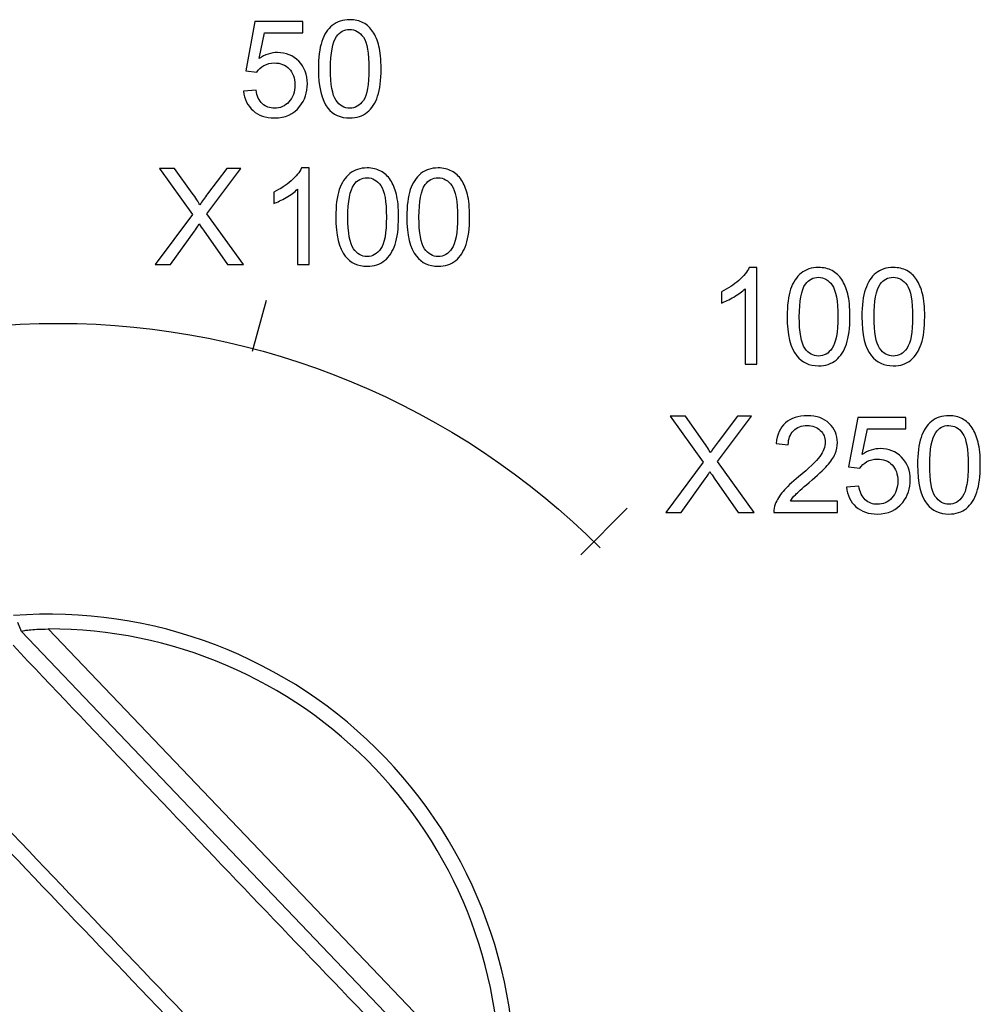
# Model space of a CAD drawing. Header units: millimetres. Extents: x 7146 to 9164, y -1568 to -663.
# Tile 27 of 187: x 7341 to 7364, y -1316 to -1293. Entities that reach past the tile are written whole.
import ezdxf

# ---------------------------------------------------------------- set-up
doc = ezdxf.new("R2010")
doc.units = ezdxf.units.MM
doc.header["$LTSCALE"] = 3

msp = doc.modelspace()

# ---------------------------------------------------------------- linework, layer by layer
at = {"linetype": 'Continuous', "lineweight": 30}
for p, q in [((7352.484, -1319.253), (7341.286, -1307.532)), ((7341.918, -1307.47), (7352.575, -1318.625))]:
    msp.add_line(p, q, dxfattribs=at)
at = {"linetype": 'Continuous', "lineweight": 30, "flags": 128}
msp.add_lwpolyline([(7341.286, -1307.532), (7341.27, -1307.491), (7341.203, -1307.319)], dxfattribs=at)
at = {"linetype": 'Continuous', "lineweight": 30}
for radius, start, end in [(11, 353.1608, 94.3806), (10.65, 357.2816, 90.1012)]:
    msp.add_arc((7341.937, -1318.12), radius, start, end, dxfattribs=at)
for points, knots in [([(7346.531, -1294.771), (7346.531, -1294.771), (7346.825, -1294.747), (7346.825, -1294.747), (7346.825, -1294.747), (7346.846, -1294.889), (7346.897, -1294.996), (7346.975, -1295.068), (7346.975, -1295.068), (7347.055, -1295.14), (7347.15, -1295.176), (7347.262, -1295.176), (7347.262, -1295.176), (7347.396, -1295.176), (7347.51, -1295.125), (7347.602, -1295.024), (7347.602, -1295.024), (7347.696, -1294.923), (7347.742, -1294.788), (7347.742, -1294.621), (7347.742, -1294.621), (7347.742, -1294.462), (7347.698, -1294.336), (7347.608, -1294.244), (7347.608, -1294.244), (7347.519, -1294.152), (7347.402, -1294.106), (7347.257, -1294.106), (7347.257, -1294.106), (7347.167, -1294.106), (7347.086, -1294.127), (7347.013, -1294.168), (7347.013, -1294.168), (7346.941, -1294.208), (7346.884, -1294.261), (7346.843, -1294.326), (7346.843, -1294.326), (7346.843, -1294.326), (7346.581, -1294.293), (7346.581, -1294.293), (7346.581, -1294.293), (7346.581, -1294.293), (7346.801, -1293.125), (7346.801, -1293.125), (7346.801, -1293.125), (7346.801, -1293.125), (7347.932, -1293.125), (7347.932, -1293.125), (7347.932, -1293.125), (7347.932, -1293.125), (7347.932, -1293.392), (7347.932, -1293.392), (7347.932, -1293.392), (7347.932, -1293.392), (7347.025, -1293.392), (7347.025, -1293.392), (7347.025, -1293.392), (7347.025, -1293.392), (7346.902, -1294.003), (7346.902, -1294.003), (7346.902, -1294.003), (7347.038, -1293.907), (7347.182, -1293.86), (7347.332, -1293.86), (7347.332, -1293.86), (7347.53, -1293.86), (7347.697, -1293.928), (7347.834, -1294.066), (7347.834, -1294.066), (7347.97, -1294.204), (7348.038, -1294.38), (7348.038, -1294.596), (7348.038, -1294.596), (7348.038, -1294.802), (7347.978, -1294.98), (7347.859, -1295.13), (7347.859, -1295.13), (7347.713, -1295.313), (7347.514, -1295.405), (7347.262, -1295.405), (7347.262, -1295.405), (7347.055, -1295.405), (7346.886, -1295.348), (7346.755, -1295.232), (7346.755, -1295.232), (7346.625, -1295.116), (7346.55, -1294.962), (7346.531, -1294.771)], [0, 0, 0, 0, 0.043478, 0.043478, 0.043478, 0.043478, 0.086957, 0.086957, 0.086957, 0.086957, 0.130435, 0.130435, 0.130435, 0.130435, 0.173913, 0.173913, 0.173913, 0.173913, 0.217391, 0.217391, 0.217391, 0.217391, 0.26087, 0.26087, 0.26087, 0.26087, 0.304348, 0.304348, 0.304348, 0.304348, 0.347826, 0.347826, 0.347826, 0.347826, 0.391304, 0.391304, 0.391304, 0.391304, 0.434783, 0.434783, 0.434783, 0.434783, 0.478261, 0.478261, 0.478261, 0.478261, 0.521739, 0.521739, 0.521739, 0.521739, 0.565217, 0.565217, 0.565217, 0.565217, 0.608696, 0.608696, 0.608696, 0.608696, 0.652174, 0.652174, 0.652174, 0.652174, 0.695652, 0.695652, 0.695652, 0.695652, 0.73913, 0.73913, 0.73913, 0.73913, 0.782609, 0.782609, 0.782609, 0.782609, 0.826087, 0.826087, 0.826087, 0.826087, 0.869565, 0.869565, 0.869565, 0.869565, 0.913043, 0.913043, 0.913043, 0.913043, 1, 1, 1, 1]), ([(7348.297, -1294.246), (7348.297, -1293.977), (7348.325, -1293.761), (7348.38, -1293.597), (7348.38, -1293.597), (7348.435, -1293.433), (7348.518, -1293.307), (7348.627, -1293.218), (7348.627, -1293.218), (7348.736, -1293.129), (7348.873, -1293.084), (7349.038, -1293.084), (7349.038, -1293.084), (7349.16, -1293.084), (7349.267, -1293.109), (7349.359, -1293.159), (7349.359, -1293.159), (7349.451, -1293.207), (7349.527, -1293.278), (7349.587, -1293.371), (7349.587, -1293.371), (7349.647, -1293.463), (7349.694, -1293.576), (7349.728, -1293.709), (7349.728, -1293.709), (7349.762, -1293.842), (7349.779, -1294.021), (7349.779, -1294.246), (7349.779, -1294.246), (7349.779, -1294.513), (7349.752, -1294.728), (7349.697, -1294.892), (7349.697, -1294.892), (7349.642, -1295.056), (7349.56, -1295.182), (7349.451, -1295.271), (7349.451, -1295.271), (7349.342, -1295.361), (7349.205, -1295.405), (7349.038, -1295.405), (7349.038, -1295.405), (7348.819, -1295.405), (7348.647, -1295.327), (7348.522, -1295.17), (7348.522, -1295.17), (7348.372, -1294.981), (7348.297, -1294.672), (7348.297, -1294.246)], [0, 0, 0, 0, 0.076923, 0.076923, 0.076923, 0.076923, 0.153846, 0.153846, 0.153846, 0.153846, 0.230769, 0.230769, 0.230769, 0.230769, 0.307692, 0.307692, 0.307692, 0.307692, 0.384615, 0.384615, 0.384615, 0.384615, 0.461538, 0.461538, 0.461538, 0.461538, 0.538462, 0.538462, 0.538462, 0.538462, 0.615385, 0.615385, 0.615385, 0.615385, 0.692308, 0.692308, 0.692308, 0.692308, 0.769231, 0.769231, 0.769231, 0.769231, 0.846154, 0.846154, 0.846154, 0.846154, 1, 1, 1, 1]), ([(7348.584, -1294.246), (7348.584, -1294.619), (7348.628, -1294.867), (7348.715, -1294.991), (7348.715, -1294.991), (7348.803, -1295.114), (7348.91, -1295.176), (7349.038, -1295.176), (7349.038, -1295.176), (7349.167, -1295.176), (7349.274, -1295.114), (7349.361, -1294.99), (7349.361, -1294.99), (7349.449, -1294.866), (7349.493, -1294.618), (7349.493, -1294.246), (7349.493, -1294.246), (7349.493, -1293.872), (7349.449, -1293.623), (7349.361, -1293.5), (7349.361, -1293.5), (7349.274, -1293.377), (7349.166, -1293.316), (7349.035, -1293.316), (7349.035, -1293.316), (7348.907, -1293.316), (7348.805, -1293.37), (7348.728, -1293.479), (7348.728, -1293.479), (7348.632, -1293.617), (7348.584, -1293.873), (7348.584, -1294.246)], [0, 0, 0, 0, 0.111111, 0.111111, 0.111111, 0.111111, 0.222222, 0.222222, 0.222222, 0.222222, 0.333333, 0.333333, 0.333333, 0.333333, 0.444444, 0.444444, 0.444444, 0.444444, 0.555556, 0.555556, 0.555556, 0.555556, 0.666667, 0.666667, 0.666667, 0.666667, 0.777778, 0.777778, 0.777778, 0.777778, 1, 1, 1, 1]), ([(7344.442, -1298.867), (7344.442, -1298.867), (7345.322, -1297.682), (7345.322, -1297.682), (7345.322, -1297.682), (7345.322, -1297.682), (7344.547, -1296.594), (7344.547, -1296.594), (7344.547, -1296.594), (7344.547, -1296.594), (7344.904, -1296.594), (7344.904, -1296.594), (7344.904, -1296.594), (7344.904, -1296.594), (7345.317, -1297.177), (7345.317, -1297.177), (7345.317, -1297.177), (7345.403, -1297.298), (7345.464, -1297.391), (7345.5, -1297.456), (7345.5, -1297.456), (7345.55, -1297.373), (7345.61, -1297.287), (7345.68, -1297.197), (7345.68, -1297.197), (7345.68, -1297.197), (7346.137, -1296.594), (7346.137, -1296.594), (7346.137, -1296.594), (7346.137, -1296.594), (7346.464, -1296.594), (7346.464, -1296.594), (7346.464, -1296.594), (7346.464, -1296.594), (7345.666, -1297.665), (7345.666, -1297.665), (7345.666, -1297.665), (7345.666, -1297.665), (7346.526, -1298.867), (7346.526, -1298.867), (7346.526, -1298.867), (7346.526, -1298.867), (7346.154, -1298.867), (7346.154, -1298.867), (7346.154, -1298.867), (7346.154, -1298.867), (7345.582, -1298.056), (7345.582, -1298.056), (7345.582, -1298.056), (7345.55, -1298.009), (7345.517, -1297.959), (7345.483, -1297.904), (7345.483, -1297.904), (7345.432, -1297.987), (7345.396, -1298.043), (7345.374, -1298.075), (7345.374, -1298.075), (7345.374, -1298.075), (7344.804, -1298.867), (7344.804, -1298.867), (7344.804, -1298.867), (7344.804, -1298.867), (7344.442, -1298.867), (7344.442, -1298.867)], [0, 0, 0, 0, 0.058824, 0.058824, 0.058824, 0.058824, 0.117647, 0.117647, 0.117647, 0.117647, 0.176471, 0.176471, 0.176471, 0.176471, 0.235294, 0.235294, 0.235294, 0.235294, 0.294118, 0.294118, 0.294118, 0.294118, 0.352941, 0.352941, 0.352941, 0.352941, 0.411765, 0.411765, 0.411765, 0.411765, 0.470588, 0.470588, 0.470588, 0.470588, 0.529412, 0.529412, 0.529412, 0.529412, 0.588235, 0.588235, 0.588235, 0.588235, 0.647059, 0.647059, 0.647059, 0.647059, 0.705882, 0.705882, 0.705882, 0.705882, 0.764706, 0.764706, 0.764706, 0.764706, 0.823529, 0.823529, 0.823529, 0.823529, 0.882353, 0.882353, 0.882353, 0.882353, 1, 1, 1, 1]), ([(7348.082, -1298.867), (7348.082, -1298.867), (7347.803, -1298.867), (7347.803, -1298.867), (7347.803, -1298.867), (7347.803, -1298.867), (7347.803, -1297.089), (7347.803, -1297.089), (7347.803, -1297.089), (7347.736, -1297.153), (7347.648, -1297.217), (7347.539, -1297.281), (7347.539, -1297.281), (7347.429, -1297.345), (7347.332, -1297.393), (7347.245, -1297.425), (7347.245, -1297.425), (7347.245, -1297.425), (7347.245, -1297.155), (7347.245, -1297.155), (7347.245, -1297.155), (7347.401, -1297.082), (7347.537, -1296.993), (7347.654, -1296.889), (7347.654, -1296.889), (7347.771, -1296.784), (7347.854, -1296.683), (7347.903, -1296.584), (7347.903, -1296.584), (7347.903, -1296.584), (7348.082, -1296.584), (7348.082, -1296.584), (7348.082, -1296.584), (7348.082, -1296.584), (7348.082, -1298.867), (7348.082, -1298.867)], [0, 0, 0, 0, 0.1, 0.1, 0.1, 0.1, 0.2, 0.2, 0.2, 0.2, 0.3, 0.3, 0.3, 0.3, 0.4, 0.4, 0.4, 0.4, 0.5, 0.5, 0.5, 0.5, 0.6, 0.6, 0.6, 0.6, 0.7, 0.7, 0.7, 0.7, 0.8, 0.8, 0.8, 0.8, 1, 1, 1, 1]), ([(7348.709, -1297.746), (7348.709, -1297.477), (7348.736, -1297.261), (7348.792, -1297.097), (7348.792, -1297.097), (7348.847, -1296.933), (7348.929, -1296.807), (7349.038, -1296.718), (7349.038, -1296.718), (7349.147, -1296.629), (7349.284, -1296.584), (7349.449, -1296.584), (7349.449, -1296.584), (7349.572, -1296.584), (7349.679, -1296.609), (7349.771, -1296.659), (7349.771, -1296.659), (7349.863, -1296.707), (7349.938, -1296.778), (7349.999, -1296.871), (7349.999, -1296.871), (7350.059, -1296.963), (7350.106, -1297.076), (7350.139, -1297.209), (7350.139, -1297.209), (7350.174, -1297.342), (7350.191, -1297.521), (7350.191, -1297.746), (7350.191, -1297.746), (7350.191, -1298.013), (7350.163, -1298.228), (7350.109, -1298.392), (7350.109, -1298.392), (7350.054, -1298.556), (7349.972, -1298.682), (7349.863, -1298.771), (7349.863, -1298.771), (7349.754, -1298.861), (7349.616, -1298.905), (7349.449, -1298.905), (7349.449, -1298.905), (7349.23, -1298.905), (7349.058, -1298.827), (7348.934, -1298.67), (7348.934, -1298.67), (7348.784, -1298.481), (7348.709, -1298.172), (7348.709, -1297.746)], [0, 0, 0, 0, 0.076923, 0.076923, 0.076923, 0.076923, 0.153846, 0.153846, 0.153846, 0.153846, 0.230769, 0.230769, 0.230769, 0.230769, 0.307692, 0.307692, 0.307692, 0.307692, 0.384615, 0.384615, 0.384615, 0.384615, 0.461538, 0.461538, 0.461538, 0.461538, 0.538462, 0.538462, 0.538462, 0.538462, 0.615385, 0.615385, 0.615385, 0.615385, 0.692308, 0.692308, 0.692308, 0.692308, 0.769231, 0.769231, 0.769231, 0.769231, 0.846154, 0.846154, 0.846154, 0.846154, 1, 1, 1, 1]), ([(7350.386, -1297.746), (7350.386, -1297.477), (7350.414, -1297.261), (7350.469, -1297.097), (7350.469, -1297.097), (7350.524, -1296.933), (7350.607, -1296.807), (7350.716, -1296.718), (7350.716, -1296.718), (7350.825, -1296.629), (7350.962, -1296.584), (7351.127, -1296.584), (7351.127, -1296.584), (7351.249, -1296.584), (7351.356, -1296.609), (7351.448, -1296.659), (7351.448, -1296.659), (7351.54, -1296.707), (7351.616, -1296.778), (7351.676, -1296.871), (7351.676, -1296.871), (7351.736, -1296.963), (7351.783, -1297.076), (7351.817, -1297.209), (7351.817, -1297.209), (7351.851, -1297.342), (7351.868, -1297.521), (7351.868, -1297.746), (7351.868, -1297.746), (7351.868, -1298.013), (7351.841, -1298.228), (7351.786, -1298.392), (7351.786, -1298.392), (7351.731, -1298.556), (7351.649, -1298.682), (7351.54, -1298.771), (7351.54, -1298.771), (7351.431, -1298.861), (7351.294, -1298.905), (7351.127, -1298.905), (7351.127, -1298.905), (7350.908, -1298.905), (7350.736, -1298.827), (7350.611, -1298.67), (7350.611, -1298.67), (7350.461, -1298.481), (7350.386, -1298.172), (7350.386, -1297.746)], [0, 0, 0, 0, 0.076923, 0.076923, 0.076923, 0.076923, 0.153846, 0.153846, 0.153846, 0.153846, 0.230769, 0.230769, 0.230769, 0.230769, 0.307692, 0.307692, 0.307692, 0.307692, 0.384615, 0.384615, 0.384615, 0.384615, 0.461538, 0.461538, 0.461538, 0.461538, 0.538462, 0.538462, 0.538462, 0.538462, 0.615385, 0.615385, 0.615385, 0.615385, 0.692308, 0.692308, 0.692308, 0.692308, 0.769231, 0.769231, 0.769231, 0.769231, 0.846154, 0.846154, 0.846154, 0.846154, 1, 1, 1, 1]), ([(7348.995, -1297.746), (7348.995, -1298.119), (7349.039, -1298.367), (7349.127, -1298.491), (7349.127, -1298.491), (7349.214, -1298.614), (7349.321, -1298.676), (7349.449, -1298.676), (7349.449, -1298.676), (7349.578, -1298.676), (7349.685, -1298.614), (7349.773, -1298.49), (7349.773, -1298.49), (7349.86, -1298.366), (7349.904, -1298.118), (7349.904, -1297.746), (7349.904, -1297.746), (7349.904, -1297.372), (7349.86, -1297.123), (7349.773, -1297), (7349.773, -1297), (7349.685, -1296.877), (7349.577, -1296.816), (7349.447, -1296.816), (7349.447, -1296.816), (7349.318, -1296.816), (7349.216, -1296.87), (7349.139, -1296.979), (7349.139, -1296.979), (7349.044, -1297.117), (7348.995, -1297.373), (7348.995, -1297.746)], [0, 0, 0, 0, 0.111111, 0.111111, 0.111111, 0.111111, 0.222222, 0.222222, 0.222222, 0.222222, 0.333333, 0.333333, 0.333333, 0.333333, 0.444444, 0.444444, 0.444444, 0.444444, 0.555556, 0.555556, 0.555556, 0.555556, 0.666667, 0.666667, 0.666667, 0.666667, 0.777778, 0.777778, 0.777778, 0.777778, 1, 1, 1, 1]), ([(7350.673, -1297.746), (7350.673, -1298.119), (7350.717, -1298.367), (7350.804, -1298.491), (7350.804, -1298.491), (7350.892, -1298.614), (7350.999, -1298.676), (7351.127, -1298.676), (7351.127, -1298.676), (7351.256, -1298.676), (7351.363, -1298.614), (7351.45, -1298.49), (7351.45, -1298.49), (7351.538, -1298.366), (7351.582, -1298.118), (7351.582, -1297.746), (7351.582, -1297.746), (7351.582, -1297.372), (7351.538, -1297.123), (7351.45, -1297), (7351.45, -1297), (7351.363, -1296.877), (7351.255, -1296.816), (7351.124, -1296.816), (7351.124, -1296.816), (7350.996, -1296.816), (7350.894, -1296.87), (7350.817, -1296.979), (7350.817, -1296.979), (7350.721, -1297.117), (7350.673, -1297.373), (7350.673, -1297.746)], [0, 0, 0, 0, 0.111111, 0.111111, 0.111111, 0.111111, 0.222222, 0.222222, 0.222222, 0.222222, 0.333333, 0.333333, 0.333333, 0.333333, 0.444444, 0.444444, 0.444444, 0.444444, 0.555556, 0.555556, 0.555556, 0.555556, 0.666667, 0.666667, 0.666667, 0.666667, 0.777778, 0.777778, 0.777778, 0.777778, 1, 1, 1, 1]), ([(7358.652, -1301.218), (7358.652, -1301.218), (7358.373, -1301.218), (7358.373, -1301.218), (7358.373, -1301.218), (7358.373, -1301.218), (7358.373, -1299.44), (7358.373, -1299.44), (7358.373, -1299.44), (7358.306, -1299.504), (7358.218, -1299.568), (7358.109, -1299.632), (7358.109, -1299.632), (7358, -1299.696), (7357.902, -1299.744), (7357.815, -1299.776), (7357.815, -1299.776), (7357.815, -1299.776), (7357.815, -1299.506), (7357.815, -1299.506), (7357.815, -1299.506), (7357.971, -1299.433), (7358.108, -1299.344), (7358.225, -1299.24), (7358.225, -1299.24), (7358.341, -1299.135), (7358.424, -1299.034), (7358.473, -1298.935), (7358.473, -1298.935), (7358.473, -1298.935), (7358.652, -1298.935), (7358.652, -1298.935), (7358.652, -1298.935), (7358.652, -1298.935), (7358.652, -1301.218), (7358.652, -1301.218)], [0, 0, 0, 0, 0.1, 0.1, 0.1, 0.1, 0.2, 0.2, 0.2, 0.2, 0.3, 0.3, 0.3, 0.3, 0.4, 0.4, 0.4, 0.4, 0.5, 0.5, 0.5, 0.5, 0.6, 0.6, 0.6, 0.6, 0.7, 0.7, 0.7, 0.7, 0.8, 0.8, 0.8, 0.8, 1, 1, 1, 1]), ([(7359.367, -1300.097), (7359.367, -1299.828), (7359.395, -1299.612), (7359.45, -1299.448), (7359.45, -1299.448), (7359.505, -1299.284), (7359.588, -1299.158), (7359.697, -1299.069), (7359.697, -1299.069), (7359.806, -1298.98), (7359.943, -1298.935), (7360.108, -1298.935), (7360.108, -1298.935), (7360.23, -1298.935), (7360.337, -1298.96), (7360.429, -1299.009), (7360.429, -1299.009), (7360.521, -1299.058), (7360.597, -1299.129), (7360.657, -1299.222), (7360.657, -1299.222), (7360.717, -1299.314), (7360.764, -1299.427), (7360.798, -1299.56), (7360.798, -1299.56), (7360.832, -1299.693), (7360.849, -1299.871), (7360.849, -1300.097), (7360.849, -1300.097), (7360.849, -1300.364), (7360.822, -1300.578), (7360.767, -1300.742), (7360.767, -1300.742), (7360.712, -1300.906), (7360.63, -1301.033), (7360.521, -1301.122), (7360.521, -1301.122), (7360.412, -1301.212), (7360.275, -1301.256), (7360.108, -1301.256), (7360.108, -1301.256), (7359.889, -1301.256), (7359.717, -1301.178), (7359.592, -1301.021), (7359.592, -1301.021), (7359.442, -1300.832), (7359.367, -1300.523), (7359.367, -1300.097)], [0, 0, 0, 0, 0.076923, 0.076923, 0.076923, 0.076923, 0.153846, 0.153846, 0.153846, 0.153846, 0.230769, 0.230769, 0.230769, 0.230769, 0.307692, 0.307692, 0.307692, 0.307692, 0.384615, 0.384615, 0.384615, 0.384615, 0.461538, 0.461538, 0.461538, 0.461538, 0.538462, 0.538462, 0.538462, 0.538462, 0.615385, 0.615385, 0.615385, 0.615385, 0.692308, 0.692308, 0.692308, 0.692308, 0.769231, 0.769231, 0.769231, 0.769231, 0.846154, 0.846154, 0.846154, 0.846154, 1, 1, 1, 1]), ([(7361.133, -1300.097), (7361.133, -1299.828), (7361.16, -1299.612), (7361.216, -1299.448), (7361.216, -1299.448), (7361.271, -1299.284), (7361.354, -1299.158), (7361.463, -1299.069), (7361.463, -1299.069), (7361.572, -1298.98), (7361.709, -1298.935), (7361.874, -1298.935), (7361.874, -1298.935), (7361.996, -1298.935), (7362.103, -1298.96), (7362.195, -1299.009), (7362.195, -1299.009), (7362.287, -1299.058), (7362.363, -1299.129), (7362.423, -1299.222), (7362.423, -1299.222), (7362.483, -1299.314), (7362.53, -1299.427), (7362.564, -1299.56), (7362.564, -1299.56), (7362.598, -1299.693), (7362.615, -1299.871), (7362.615, -1300.097), (7362.615, -1300.097), (7362.615, -1300.364), (7362.588, -1300.578), (7362.533, -1300.742), (7362.533, -1300.742), (7362.478, -1300.906), (7362.396, -1301.033), (7362.287, -1301.122), (7362.287, -1301.122), (7362.178, -1301.212), (7362.04, -1301.256), (7361.874, -1301.256), (7361.874, -1301.256), (7361.655, -1301.256), (7361.483, -1301.178), (7361.358, -1301.021), (7361.358, -1301.021), (7361.208, -1300.832), (7361.133, -1300.523), (7361.133, -1300.097)], [0, 0, 0, 0, 0.076923, 0.076923, 0.076923, 0.076923, 0.153846, 0.153846, 0.153846, 0.153846, 0.230769, 0.230769, 0.230769, 0.230769, 0.307692, 0.307692, 0.307692, 0.307692, 0.384615, 0.384615, 0.384615, 0.384615, 0.461538, 0.461538, 0.461538, 0.461538, 0.538462, 0.538462, 0.538462, 0.538462, 0.615385, 0.615385, 0.615385, 0.615385, 0.692308, 0.692308, 0.692308, 0.692308, 0.769231, 0.769231, 0.769231, 0.769231, 0.846154, 0.846154, 0.846154, 0.846154, 1, 1, 1, 1]), ([(7359.654, -1300.097), (7359.654, -1300.47), (7359.698, -1300.718), (7359.785, -1300.842), (7359.785, -1300.842), (7359.872, -1300.965), (7359.98, -1301.027), (7360.108, -1301.027), (7360.108, -1301.027), (7360.237, -1301.027), (7360.344, -1300.965), (7360.431, -1300.841), (7360.431, -1300.841), (7360.519, -1300.717), (7360.563, -1300.469), (7360.563, -1300.097), (7360.563, -1300.097), (7360.563, -1299.723), (7360.519, -1299.474), (7360.431, -1299.351), (7360.431, -1299.351), (7360.344, -1299.228), (7360.235, -1299.167), (7360.105, -1299.167), (7360.105, -1299.167), (7359.977, -1299.167), (7359.875, -1299.221), (7359.798, -1299.33), (7359.798, -1299.33), (7359.702, -1299.468), (7359.654, -1299.724), (7359.654, -1300.097)], [0, 0, 0, 0, 0.111111, 0.111111, 0.111111, 0.111111, 0.222222, 0.222222, 0.222222, 0.222222, 0.333333, 0.333333, 0.333333, 0.333333, 0.444444, 0.444444, 0.444444, 0.444444, 0.555556, 0.555556, 0.555556, 0.555556, 0.666667, 0.666667, 0.666667, 0.666667, 0.777778, 0.777778, 0.777778, 0.777778, 1, 1, 1, 1]), ([(7361.42, -1300.097), (7361.42, -1300.47), (7361.464, -1300.718), (7361.551, -1300.842), (7361.551, -1300.842), (7361.638, -1300.965), (7361.746, -1301.027), (7361.874, -1301.027), (7361.874, -1301.027), (7362.002, -1301.027), (7362.11, -1300.965), (7362.197, -1300.841), (7362.197, -1300.841), (7362.284, -1300.717), (7362.328, -1300.469), (7362.328, -1300.097), (7362.328, -1300.097), (7362.328, -1299.723), (7362.284, -1299.474), (7362.197, -1299.351), (7362.197, -1299.351), (7362.11, -1299.228), (7362.001, -1299.167), (7361.871, -1299.167), (7361.871, -1299.167), (7361.743, -1299.167), (7361.64, -1299.221), (7361.564, -1299.33), (7361.564, -1299.33), (7361.468, -1299.468), (7361.42, -1299.724), (7361.42, -1300.097)], [0, 0, 0, 0, 0.111111, 0.111111, 0.111111, 0.111111, 0.222222, 0.222222, 0.222222, 0.222222, 0.333333, 0.333333, 0.333333, 0.333333, 0.444444, 0.444444, 0.444444, 0.444444, 0.555556, 0.555556, 0.555556, 0.555556, 0.666667, 0.666667, 0.666667, 0.666667, 0.777778, 0.777778, 0.777778, 0.777778, 1, 1, 1, 1]), ([(7329.351, -1305.556), (7332.746, -1302.161), (7337.351, -1300.254), (7342.152, -1300.254), (7342.152, -1300.254), (7346.954, -1300.254), (7351.558, -1302.161), (7354.953, -1305.556)], [0, 0, 0, 0, 0.333333, 0.333333, 0.333333, 0.333333, 1, 1, 1, 1]), ([(7356.502, -1304.718), (7356.502, -1304.718), (7357.381, -1303.533), (7357.381, -1303.533), (7357.381, -1303.533), (7357.381, -1303.533), (7356.606, -1302.445), (7356.606, -1302.445), (7356.606, -1302.445), (7356.606, -1302.445), (7356.964, -1302.445), (7356.964, -1302.445), (7356.964, -1302.445), (7356.964, -1302.445), (7357.377, -1303.028), (7357.377, -1303.028), (7357.377, -1303.028), (7357.462, -1303.149), (7357.523, -1303.242), (7357.559, -1303.307), (7357.559, -1303.307), (7357.61, -1303.224), (7357.67, -1303.138), (7357.739, -1303.048), (7357.739, -1303.048), (7357.739, -1303.048), (7358.197, -1302.445), (7358.197, -1302.445), (7358.197, -1302.445), (7358.197, -1302.445), (7358.524, -1302.445), (7358.524, -1302.445), (7358.524, -1302.445), (7358.524, -1302.445), (7357.725, -1303.516), (7357.725, -1303.516), (7357.725, -1303.516), (7357.725, -1303.516), (7358.586, -1304.718), (7358.586, -1304.718), (7358.586, -1304.718), (7358.586, -1304.718), (7358.214, -1304.718), (7358.214, -1304.718), (7358.214, -1304.718), (7358.214, -1304.718), (7357.642, -1303.907), (7357.642, -1303.907), (7357.642, -1303.907), (7357.61, -1303.86), (7357.577, -1303.81), (7357.542, -1303.755), (7357.542, -1303.755), (7357.492, -1303.838), (7357.456, -1303.894), (7357.434, -1303.925), (7357.434, -1303.925), (7357.434, -1303.925), (7356.863, -1304.718), (7356.863, -1304.718), (7356.863, -1304.718), (7356.863, -1304.718), (7356.502, -1304.718), (7356.502, -1304.718)], [0, 0, 0, 0, 0.058824, 0.058824, 0.058824, 0.058824, 0.117647, 0.117647, 0.117647, 0.117647, 0.176471, 0.176471, 0.176471, 0.176471, 0.235294, 0.235294, 0.235294, 0.235294, 0.294118, 0.294118, 0.294118, 0.294118, 0.352941, 0.352941, 0.352941, 0.352941, 0.411765, 0.411765, 0.411765, 0.411765, 0.470588, 0.470588, 0.470588, 0.470588, 0.529412, 0.529412, 0.529412, 0.529412, 0.588235, 0.588235, 0.588235, 0.588235, 0.647059, 0.647059, 0.647059, 0.647059, 0.705882, 0.705882, 0.705882, 0.705882, 0.764706, 0.764706, 0.764706, 0.764706, 0.823529, 0.823529, 0.823529, 0.823529, 0.882353, 0.882353, 0.882353, 0.882353, 1, 1, 1, 1]), ([(7360.557, -1304.449), (7360.557, -1304.449), (7360.557, -1304.718), (7360.557, -1304.718), (7360.557, -1304.718), (7360.557, -1304.718), (7359.055, -1304.718), (7359.055, -1304.718), (7359.055, -1304.718), (7359.053, -1304.65), (7359.064, -1304.586), (7359.087, -1304.524), (7359.087, -1304.524), (7359.126, -1304.421), (7359.187, -1304.321), (7359.271, -1304.221), (7359.271, -1304.221), (7359.356, -1304.122), (7359.477, -1304.008), (7359.636, -1303.877), (7359.636, -1303.877), (7359.883, -1303.675), (7360.051, -1303.514), (7360.137, -1303.396), (7360.137, -1303.396), (7360.224, -1303.278), (7360.267, -1303.166), (7360.267, -1303.06), (7360.267, -1303.06), (7360.267, -1302.95), (7360.228, -1302.857), (7360.149, -1302.78), (7360.149, -1302.78), (7360.07, -1302.705), (7359.966, -1302.667), (7359.839, -1302.667), (7359.839, -1302.667), (7359.705, -1302.667), (7359.598, -1302.707), (7359.517, -1302.788), (7359.517, -1302.788), (7359.436, -1302.868), (7359.395, -1302.98), (7359.394, -1303.122), (7359.394, -1303.122), (7359.394, -1303.122), (7359.108, -1303.093), (7359.108, -1303.093), (7359.108, -1303.093), (7359.127, -1302.879), (7359.201, -1302.716), (7359.329, -1302.604), (7359.329, -1302.604), (7359.457, -1302.491), (7359.63, -1302.435), (7359.846, -1302.435), (7359.846, -1302.435), (7360.064, -1302.435), (7360.236, -1302.496), (7360.363, -1302.617), (7360.363, -1302.617), (7360.491, -1302.738), (7360.554, -1302.888), (7360.554, -1303.067), (7360.554, -1303.067), (7360.554, -1303.158), (7360.536, -1303.247), (7360.498, -1303.335), (7360.498, -1303.335), (7360.461, -1303.423), (7360.399, -1303.515), (7360.313, -1303.612), (7360.313, -1303.612), (7360.227, -1303.71), (7360.083, -1303.843), (7359.883, -1304.012), (7359.883, -1304.012), (7359.716, -1304.153), (7359.608, -1304.248), (7359.561, -1304.299), (7359.561, -1304.299), (7359.513, -1304.348), (7359.474, -1304.399), (7359.443, -1304.449), (7359.443, -1304.449), (7359.443, -1304.449), (7360.557, -1304.449), (7360.557, -1304.449)], [0, 0, 0, 0, 0.043478, 0.043478, 0.043478, 0.043478, 0.086957, 0.086957, 0.086957, 0.086957, 0.130435, 0.130435, 0.130435, 0.130435, 0.173913, 0.173913, 0.173913, 0.173913, 0.217391, 0.217391, 0.217391, 0.217391, 0.26087, 0.26087, 0.26087, 0.26087, 0.304348, 0.304348, 0.304348, 0.304348, 0.347826, 0.347826, 0.347826, 0.347826, 0.391304, 0.391304, 0.391304, 0.391304, 0.434783, 0.434783, 0.434783, 0.434783, 0.478261, 0.478261, 0.478261, 0.478261, 0.521739, 0.521739, 0.521739, 0.521739, 0.565217, 0.565217, 0.565217, 0.565217, 0.608696, 0.608696, 0.608696, 0.608696, 0.652174, 0.652174, 0.652174, 0.652174, 0.695652, 0.695652, 0.695652, 0.695652, 0.73913, 0.73913, 0.73913, 0.73913, 0.782609, 0.782609, 0.782609, 0.782609, 0.826087, 0.826087, 0.826087, 0.826087, 0.869565, 0.869565, 0.869565, 0.869565, 0.913043, 0.913043, 0.913043, 0.913043, 1, 1, 1, 1]), ([(7360.768, -1304.122), (7360.768, -1304.122), (7361.061, -1304.097), (7361.061, -1304.097), (7361.061, -1304.097), (7361.083, -1304.24), (7361.133, -1304.347), (7361.212, -1304.419), (7361.212, -1304.419), (7361.292, -1304.491), (7361.387, -1304.527), (7361.498, -1304.527), (7361.498, -1304.527), (7361.633, -1304.527), (7361.747, -1304.476), (7361.839, -1304.375), (7361.839, -1304.375), (7361.932, -1304.274), (7361.979, -1304.139), (7361.979, -1303.972), (7361.979, -1303.972), (7361.979, -1303.813), (7361.934, -1303.687), (7361.845, -1303.595), (7361.845, -1303.595), (7361.756, -1303.503), (7361.639, -1303.457), (7361.494, -1303.457), (7361.494, -1303.457), (7361.404, -1303.457), (7361.323, -1303.478), (7361.25, -1303.519), (7361.25, -1303.519), (7361.178, -1303.559), (7361.121, -1303.612), (7361.08, -1303.677), (7361.08, -1303.677), (7361.08, -1303.677), (7360.818, -1303.643), (7360.818, -1303.643), (7360.818, -1303.643), (7360.818, -1303.643), (7361.038, -1302.476), (7361.038, -1302.476), (7361.038, -1302.476), (7361.038, -1302.476), (7362.168, -1302.476), (7362.168, -1302.476), (7362.168, -1302.476), (7362.168, -1302.476), (7362.168, -1302.743), (7362.168, -1302.743), (7362.168, -1302.743), (7362.168, -1302.743), (7361.261, -1302.743), (7361.261, -1302.743), (7361.261, -1302.743), (7361.261, -1302.743), (7361.139, -1303.353), (7361.139, -1303.353), (7361.139, -1303.353), (7361.275, -1303.258), (7361.419, -1303.211), (7361.568, -1303.211), (7361.568, -1303.211), (7361.767, -1303.211), (7361.934, -1303.279), (7362.07, -1303.417), (7362.07, -1303.417), (7362.207, -1303.555), (7362.275, -1303.731), (7362.275, -1303.947), (7362.275, -1303.947), (7362.275, -1304.153), (7362.215, -1304.331), (7362.095, -1304.481), (7362.095, -1304.481), (7361.949, -1304.664), (7361.75, -1304.756), (7361.498, -1304.756), (7361.498, -1304.756), (7361.292, -1304.756), (7361.123, -1304.699), (7360.992, -1304.583), (7360.992, -1304.583), (7360.861, -1304.467), (7360.787, -1304.313), (7360.768, -1304.122)], [0, 0, 0, 0, 0.043478, 0.043478, 0.043478, 0.043478, 0.086957, 0.086957, 0.086957, 0.086957, 0.130435, 0.130435, 0.130435, 0.130435, 0.173913, 0.173913, 0.173913, 0.173913, 0.217391, 0.217391, 0.217391, 0.217391, 0.26087, 0.26087, 0.26087, 0.26087, 0.304348, 0.304348, 0.304348, 0.304348, 0.347826, 0.347826, 0.347826, 0.347826, 0.391304, 0.391304, 0.391304, 0.391304, 0.434783, 0.434783, 0.434783, 0.434783, 0.478261, 0.478261, 0.478261, 0.478261, 0.521739, 0.521739, 0.521739, 0.521739, 0.565217, 0.565217, 0.565217, 0.565217, 0.608696, 0.608696, 0.608696, 0.608696, 0.652174, 0.652174, 0.652174, 0.652174, 0.695652, 0.695652, 0.695652, 0.695652, 0.73913, 0.73913, 0.73913, 0.73913, 0.782609, 0.782609, 0.782609, 0.782609, 0.826087, 0.826087, 0.826087, 0.826087, 0.869565, 0.869565, 0.869565, 0.869565, 0.913043, 0.913043, 0.913043, 0.913043, 1, 1, 1, 1]), ([(7362.446, -1303.597), (7362.446, -1303.328), (7362.473, -1303.112), (7362.529, -1302.948), (7362.529, -1302.948), (7362.584, -1302.784), (7362.666, -1302.658), (7362.775, -1302.569), (7362.775, -1302.569), (7362.884, -1302.48), (7363.022, -1302.435), (7363.187, -1302.435), (7363.187, -1302.435), (7363.309, -1302.435), (7363.416, -1302.46), (7363.508, -1302.509), (7363.508, -1302.509), (7363.6, -1302.558), (7363.676, -1302.629), (7363.736, -1302.722), (7363.736, -1302.722), (7363.796, -1302.814), (7363.843, -1302.927), (7363.877, -1303.06), (7363.877, -1303.06), (7363.911, -1303.193), (7363.928, -1303.371), (7363.928, -1303.597), (7363.928, -1303.597), (7363.928, -1303.864), (7363.9, -1304.078), (7363.846, -1304.242), (7363.846, -1304.242), (7363.791, -1304.406), (7363.709, -1304.533), (7363.6, -1304.622), (7363.6, -1304.622), (7363.491, -1304.712), (7363.353, -1304.756), (7363.187, -1304.756), (7363.187, -1304.756), (7362.968, -1304.756), (7362.796, -1304.678), (7362.671, -1304.521), (7362.671, -1304.521), (7362.521, -1304.332), (7362.446, -1304.023), (7362.446, -1303.597)], [0, 0, 0, 0, 0.076923, 0.076923, 0.076923, 0.076923, 0.153846, 0.153846, 0.153846, 0.153846, 0.230769, 0.230769, 0.230769, 0.230769, 0.307692, 0.307692, 0.307692, 0.307692, 0.384615, 0.384615, 0.384615, 0.384615, 0.461538, 0.461538, 0.461538, 0.461538, 0.538462, 0.538462, 0.538462, 0.538462, 0.615385, 0.615385, 0.615385, 0.615385, 0.692308, 0.692308, 0.692308, 0.692308, 0.769231, 0.769231, 0.769231, 0.769231, 0.846154, 0.846154, 0.846154, 0.846154, 1, 1, 1, 1]), ([(7362.733, -1303.597), (7362.733, -1303.97), (7362.777, -1304.218), (7362.864, -1304.342), (7362.864, -1304.342), (7362.951, -1304.465), (7363.059, -1304.527), (7363.187, -1304.527), (7363.187, -1304.527), (7363.315, -1304.527), (7363.423, -1304.465), (7363.51, -1304.341), (7363.51, -1304.341), (7363.597, -1304.217), (7363.641, -1303.969), (7363.641, -1303.597), (7363.641, -1303.597), (7363.641, -1303.223), (7363.597, -1302.974), (7363.51, -1302.851), (7363.51, -1302.851), (7363.423, -1302.728), (7363.314, -1302.667), (7363.184, -1302.667), (7363.184, -1302.667), (7363.055, -1302.667), (7362.953, -1302.721), (7362.877, -1302.83), (7362.877, -1302.83), (7362.781, -1302.968), (7362.733, -1303.224), (7362.733, -1303.597)], [0, 0, 0, 0, 0.111111, 0.111111, 0.111111, 0.111111, 0.222222, 0.222222, 0.222222, 0.222222, 0.333333, 0.333333, 0.333333, 0.333333, 0.444444, 0.444444, 0.444444, 0.444444, 0.555556, 0.555556, 0.555556, 0.555556, 0.666667, 0.666667, 0.666667, 0.666667, 0.777778, 0.777778, 0.777778, 0.777778, 1, 1, 1, 1]), ([(7335.725, -1306.653), (7336.489, -1307.463), (7339.262, -1310.402), (7344.147, -1315.539), (7349.081, -1320.681), (7351.908, -1323.603), (7352.708, -1324.429)], [0, 0, 0, 0, 0.137458, 0.498368, 0.858112, 1, 1, 1, 1]), ([(7352.481, -1324.686), (7351.68, -1323.858), (7348.846, -1320.928), (7343.901, -1315.774), (7338.996, -1310.618), (7336.211, -1307.665), (7335.438, -1306.846)], [0, 0, 0, 0, 0.141717, 0.501027, 0.861502, 1, 1, 1, 1]), ([(7341.286, -1307.532), (7341.29, -1307.528), (7341.296, -1307.519), (7341.363, -1307.505), (7341.478, -1307.489), (7341.666, -1307.474), (7341.827, -1307.471), (7341.918, -1307.47)], [0, 0, 0, 0, 0.1508745, 0.3014914, 0.4581457, 0.693437, 1, 1, 1, 1]), ([(7341.089, -1307.856), (7342.964, -1309.832), (7346.713, -1313.784), (7350.485, -1317.7), (7352.371, -1319.659)], [0, 0, 0, 0, 0.5, 1, 1, 1, 1]), ([(7330.972, -1311.112), (7331.762, -1311.929), (7334.584, -1314.847), (7339.518, -1319.988), (7344.434, -1325.157), (7347.231, -1328.121), (7348.015, -1328.953)], [0, 0, 0, 0, 0.1396659, 0.498976, 0.859452, 1, 1, 1, 1]), ([(7347.748, -1329.167), (7346.965, -1328.338), (7344.176, -1325.38), (7339.271, -1320.224), (7334.356, -1315.102), (7331.547, -1312.198), (7330.766, -1311.39)], [0, 0, 0, 0, 0.140718, 0.501629, 0.861372, 1, 1, 1, 1])]:
    msp.add_open_spline(points, degree=3, knots=knots, dxfattribs=at)
for points in [[(7346.746, -1300.91), (7346.746, -1300.91), (7347.07, -1299.703), (7347.07, -1299.703)], [(7354.492, -1305.716), (7354.492, -1305.716), (7355.587, -1304.62), (7355.587, -1304.62)]]:
    msp.add_open_spline(points, degree=3, dxfattribs=at)

doc.saveas('drawing.dxf')
